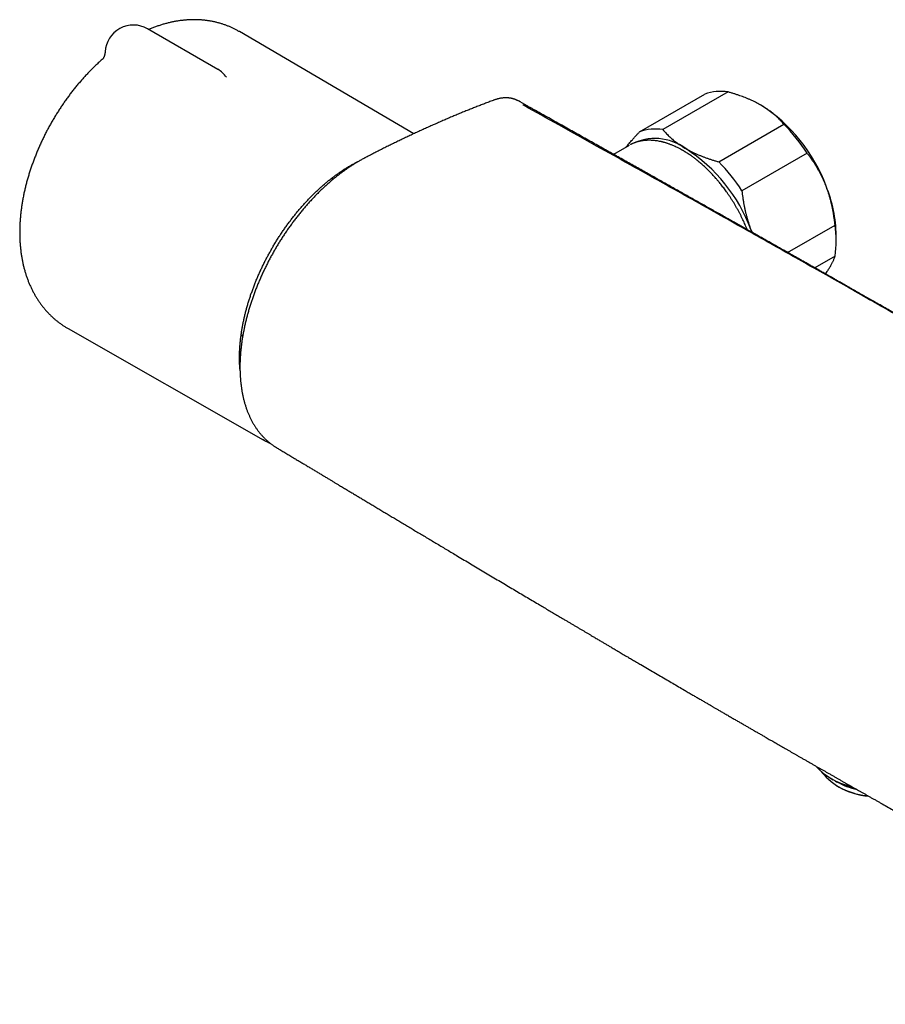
# Model space of a CAD drawing. Header units: millimetres. Extents: x 8 to 709, y 8 to 364.
# Tile 4 of 9: x 477 to 599, y 27 to 165. Entities that reach past the tile are written whole.
import ezdxf

# ---------------------------------------------------------------- set-up
doc = ezdxf.new("R2010")
doc.units = ezdxf.units.MM

msp = doc.modelspace()

# ---------------------------------------------------------------- linework, layer by layer
at = {"color": 7, "linetype": 'Continuous', "lineweight": 30}
for p, q in [((504.78, 158.49), (494.89, 164.21)), ((532.45, 149.42), (507.84, 163.81)), ((506.03, 157.37), (506.03, 157.37)), ((564.29, 149.7), (573.48, 155.01)), ((576.76, 155.3), (567.57, 149.99)), ((548.73, 153.13), (548.74, 153.13)), ((549.11, 152.95), (549.11, 152.95)), ((575.44, 145.45), (584.64, 150.75)), ((562.8, 147.77), (560.61, 146.5)), ((587.92, 146.67), (578.72, 141.37)), ((521.06, 142.99), (520.83, 143.12)), ((585.16, 132.67), (591.85, 136.53)), ((592.01, 134.25), (592.01, 135.06)), ((591.85, 132.15), (588.99, 130.5)), ((590.5, 129.64), (590.59, 129.76)), ((483.67, 121.94), (511.21, 106.23)), ((508.08, 121.03), (508.31, 120.9)), ((591.14, 58.58), (591.61, 58.3)), ((591.94, 58.11), (592.08, 58.03)), ((592.08, 57.46), (592.29, 57.34))]:
    msp.add_line(p, q, dxfattribs=at)
at = {"color": 7, "linetype": 'Continuous', "lineweight": 30, "flags": 128}
for points in [[(548.41, 153.35), (547.42, 153.9), (547.19, 154.04)], [(579.98, 135.89), (580.07, 135.65), (580.12, 135.52)], [(511.28, 106.19), (511.22, 106.23), (511.15, 106.27)]]:
    msp.add_lwpolyline(points, dxfattribs=at)
at = {"color": 7, "linetype": 'Continuous', "lineweight": 30}
for centre, radius, start, end in [((492.89, 160.74), 4, 60.0027, 177.0036), ((502.78, 155.03), 4, 35.8471, 60.0027), ((575.68, 148.89), 6.5, 80.4431, 109.7759), ((569, 134.06), 23.01, 20.2185, 57.3706), ((566.49, 143.58), 6.5, 80.4431, 109.7759), ((566.32, 132.67), 25.74, 32.9566, 44.6325), ((566.45, 141.35), 7.39, 53.8988, 117.2913), ((558.39, 127.93), 23.01, 20.2185, 57.3706), ((557.13, 127.37), 25.74, 32.9566, 44.6325), ((572.55, 134.7), 19.47, 1.0766, 22.0527), ((576.98, 134.34), 15.03, 351.6359, 8.3641), ((596.24, 66.89), 9.75, 222.7653, 257.8388), ((596.97, 65.06), 9.01, 218.954, 266.8059), ((597.37, 68.53), 11.73, 240.6209, 256.2283), ((597.41, 67.77), 11.1, 239.5405, 256.6894), ((597.47, 67.61), 10.99, 240.6405, 256.8237), ((597.89, 67.5), 11.6, 241.1628, 263.7202)]:
    msp.add_arc(centre, radius, start, end, dxfattribs=at)
for points, knots in [([(507.84, 163.81), (507.81, 163.82), (507.73, 163.87), (507.58, 163.95), (507.39, 164.06), (507.2, 164.15), (507.01, 164.25), (506.81, 164.34), (506.62, 164.43), (506.42, 164.52), (506.22, 164.6), (506.02, 164.68), (505.82, 164.75), (505.61, 164.82), (505.41, 164.89), (505.2, 164.95), (504.99, 165.02), (504.78, 165.07), (504.57, 165.13), (504.35, 165.18), (504.14, 165.22), (503.92, 165.27), (503.71, 165.3), (503.49, 165.34), (503.27, 165.37), (503.05, 165.4), (502.83, 165.43), (502.6, 165.45), (502.38, 165.46), (502.15, 165.48), (501.92, 165.49), (501.7, 165.49), (501.47, 165.5), (501.24, 165.49), (501.01, 165.49), (500.77, 165.48), (500.54, 165.47), (500.31, 165.45), (500.07, 165.43), (499.84, 165.4), (499.6, 165.38), (499.36, 165.34), (499.13, 165.31), (498.89, 165.27), (498.65, 165.22), (498.41, 165.18), (498.17, 165.13), (497.93, 165.07), (497.69, 165.01), (497.44, 164.95), (497.2, 164.88), (496.96, 164.81), (496.72, 164.73), (496.47, 164.65), (496.23, 164.57), (495.99, 164.49), (495.74, 164.4), (495.5, 164.3), (495.27, 164.21), (495.11, 164.14), (495.04, 164.11)], [0, 0, 0, 0, 0.006076, 0.022481, 0.038884, 0.055287, 0.071694, 0.088107, 0.104528, 0.12096, 0.137406, 0.153869, 0.17035, 0.186853, 0.20338, 0.219933, 0.236516, 0.25313, 0.269779, 0.286464, 0.303189, 0.319955, 0.336765, 0.353621, 0.370527, 0.387483, 0.404492, 0.421556, 0.438677, 0.455858, 0.4731, 0.490404, 0.507773, 0.525208, 0.54271, 0.56028, 0.57792, 0.595631, 0.613413, 0.631267, 0.649193, 0.667191, 0.685262, 0.703404, 0.721619, 0.739904, 0.758259, 0.776683, 0.795174, 0.813731, 0.832353, 0.851036, 0.869779, 0.888581, 0.907437, 0.926346, 0.945304, 0.96431, 0.983359, 1, 1, 1, 1]), ([(488.58, 159.98), (488.55, 159.94), (488.43, 159.85), (488.25, 159.69), (488.04, 159.49), (487.82, 159.29), (487.61, 159.09), (487.4, 158.89), (487.18, 158.68), (486.98, 158.47), (486.77, 158.26), (486.56, 158.05), (486.36, 157.83), (486.15, 157.61), (485.95, 157.4), (485.75, 157.17), (485.56, 156.95), (485.36, 156.72), (485.16, 156.5), (484.97, 156.27), (484.78, 156.03), (484.59, 155.8), (484.4, 155.57), (484.22, 155.33), (484.03, 155.09), (483.85, 154.85), (483.67, 154.6), (483.49, 154.36), (483.32, 154.11), (483.14, 153.87), (482.97, 153.62), (482.8, 153.37), (482.63, 153.11), (482.46, 152.86), (482.3, 152.6), (482.13, 152.35), (481.97, 152.09), (481.81, 151.83), (481.66, 151.57), (481.5, 151.31), (481.35, 151.04), (481.2, 150.78), (481.05, 150.51), (480.91, 150.25), (480.76, 149.98), (480.62, 149.71), (480.48, 149.44), (480.35, 149.17), (480.21, 148.89), (480.08, 148.62), (479.95, 148.35), (479.82, 148.07), (479.7, 147.8), (479.57, 147.52), (479.45, 147.24), (479.33, 146.96), (479.22, 146.68), (479.11, 146.41), (479, 146.13), (478.89, 145.84), (478.78, 145.56), (478.68, 145.28), (478.58, 145), (478.48, 144.72), (478.39, 144.43), (478.29, 144.15), (478.2, 143.86), (478.12, 143.58), (478.03, 143.3), (477.95, 143.01), (477.87, 142.73), (477.79, 142.44), (477.72, 142.15), (477.65, 141.87), (477.58, 141.58), (477.52, 141.3), (477.45, 141.01), (477.39, 140.73), (477.34, 140.44), (477.28, 140.15), (477.23, 139.87), (477.19, 139.58), (477.14, 139.3), (477.1, 139.01), (477.06, 138.73), (477.03, 138.45), (476.99, 138.16), (476.97, 137.88), (476.94, 137.6), (476.92, 137.31), (476.9, 137.03), (476.88, 136.75), (476.87, 136.47), (476.86, 136.19), (476.85, 135.91), (476.85, 135.64), (476.85, 135.36), (476.85, 135.08), (476.86, 134.81), (476.87, 134.53), (476.88, 134.26), (476.9, 133.99), (476.92, 133.72), (476.94, 133.45), (476.97, 133.19), (477, 132.92), (477.03, 132.66), (477.07, 132.39), (477.11, 132.13), (477.15, 131.88), (477.2, 131.62), (477.25, 131.36), (477.3, 131.11), (477.36, 130.86), (477.42, 130.61), (477.48, 130.37), (477.55, 130.12), (477.62, 129.88), (477.69, 129.64), (477.77, 129.4), (477.85, 129.17), (477.93, 128.94), (478.02, 128.71), (478.11, 128.48), (478.2, 128.26), (478.3, 128.04), (478.4, 127.82), (478.5, 127.6), (478.6, 127.39), (478.71, 127.18), (478.82, 126.97), (478.93, 126.77), (479.05, 126.56), (479.17, 126.37), (479.29, 126.17), (479.41, 125.98), (479.54, 125.79), (479.67, 125.6), (479.8, 125.42), (479.93, 125.23), (480.07, 125.06), (480.21, 124.88), (480.35, 124.71), (480.5, 124.54), (480.65, 124.37), (480.8, 124.21), (480.95, 124.05), (481.1, 123.9), (481.26, 123.74), (481.42, 123.59), (481.58, 123.44), (481.74, 123.3), (481.91, 123.16), (482.08, 123.02), (482.25, 122.89), (482.42, 122.76), (482.59, 122.63), (482.77, 122.5), (482.95, 122.38), (483.13, 122.27), (483.31, 122.15), (483.49, 122.04), (483.61, 121.97), (483.67, 121.94)], [0, 0, 0, 0, 0.003299, 0.009748, 0.016192, 0.022631, 0.029066, 0.035496, 0.041922, 0.048343, 0.05476, 0.061172, 0.06758, 0.073983, 0.080383, 0.086778, 0.093169, 0.099556, 0.10594, 0.112319, 0.118696, 0.125069, 0.131438, 0.137805, 0.144169, 0.150529, 0.156888, 0.163244, 0.169597, 0.175949, 0.182299, 0.188647, 0.194993, 0.201338, 0.207682, 0.214025, 0.220367, 0.226708, 0.233049, 0.23939, 0.24573, 0.252071, 0.258411, 0.264752, 0.271094, 0.277436, 0.28378, 0.290124, 0.29647, 0.302817, 0.309166, 0.315517, 0.32187, 0.328225, 0.334582, 0.340942, 0.347305, 0.353671, 0.360039, 0.366411, 0.372786, 0.379165, 0.385547, 0.391934, 0.398324, 0.404719, 0.411117, 0.41752, 0.423928, 0.43034, 0.436757, 0.443179, 0.449605, 0.456037, 0.462473, 0.468914, 0.475361, 0.481812, 0.488269, 0.49473, 0.501196, 0.507667, 0.514143, 0.520623, 0.527108, 0.533597, 0.540089, 0.546586, 0.553085, 0.559588, 0.566092, 0.5726, 0.579108, 0.585618, 0.592128, 0.598638, 0.605146, 0.611653, 0.618157, 0.624658, 0.631155, 0.637646, 0.644131, 0.650609, 0.657079, 0.663539, 0.66999, 0.676429, 0.682855, 0.689269, 0.695668, 0.702051, 0.708418, 0.714767, 0.721098, 0.72741, 0.733701, 0.739972, 0.746221, 0.752447, 0.758651, 0.764831, 0.770988, 0.77712, 0.783228, 0.789311, 0.79537, 0.801404, 0.807413, 0.813397, 0.819357, 0.825292, 0.831204, 0.837091, 0.842956, 0.848798, 0.854617, 0.860415, 0.866192, 0.871948, 0.877684, 0.883401, 0.889099, 0.89478, 0.900443, 0.906091, 0.911723, 0.91734, 0.922943, 0.928533, 0.934111, 0.939678, 0.945234, 0.95078, 0.956318, 0.961847, 0.96737, 0.972886, 0.978397, 0.983903, 0.989406, 0.994906, 1, 1, 1, 1]), ([(488.89, 160.95), (488.89, 160.94), (488.89, 160.9), (488.88, 160.82), (488.87, 160.74), (488.86, 160.66), (488.84, 160.58), (488.82, 160.51), (488.8, 160.44), (488.78, 160.37), (488.76, 160.32), (488.74, 160.26), (488.72, 160.21), (488.69, 160.17), (488.67, 160.13), (488.65, 160.09), (488.63, 160.06), (488.62, 160.03), (488.6, 160), (488.59, 159.98), (488.57, 159.96), (488.56, 159.95), (488.55, 159.94), (488.55, 159.93), (488.55, 159.93), (488.54, 159.93), (488.54, 159.93), (488.54, 159.93)], [0, 0, 0, 0, 0.022819, 0.078994, 0.134586, 0.18937, 0.237094, 0.286762, 0.334347, 0.380834, 0.426211, 0.470494, 0.513719, 0.555941, 0.59723, 0.637666, 0.677334, 0.716325, 0.75473, 0.792641, 0.830145, 0.867329, 0.904272, 0.941051, 0.966095, 0.990463, 1, 1, 1, 1]), ([(543.74, 154.15), (543.7, 154.14), (543.46, 154.05), (543.02, 153.88), (542.4, 153.65), (541.79, 153.41), (541.17, 153.17), (540.56, 152.93), (539.94, 152.68), (539.33, 152.43), (538.71, 152.18), (538.09, 151.92), (537.47, 151.66), (536.85, 151.39), (536.24, 151.13), (535.62, 150.85), (535, 150.58), (534.38, 150.3), (533.76, 150.02), (533.14, 149.74), (532.52, 149.45), (531.9, 149.16), (531.28, 148.87), (530.66, 148.57), (530.04, 148.27), (529.42, 147.97), (528.8, 147.67), (528.18, 147.36), (527.57, 147.05), (526.95, 146.73), (526.33, 146.41), (525.87, 146.17), (525.58, 146.03), (525.48, 145.97), (525.35, 145.9), (525.17, 145.81), (524.95, 145.69), (524.74, 145.56), (524.52, 145.44), (524.3, 145.31), (524.08, 145.17), (523.87, 145.04), (523.65, 144.9), (523.43, 144.76), (523.21, 144.61), (523, 144.46), (522.78, 144.31), (522.56, 144.15), (522.35, 143.99), (522.13, 143.83), (521.91, 143.67), (521.7, 143.5), (521.49, 143.33), (521.27, 143.16), (521.06, 142.99), (520.85, 142.81), (520.64, 142.63), (520.43, 142.45), (520.22, 142.26), (520.01, 142.07), (519.8, 141.88), (519.59, 141.69), (519.39, 141.49), (519.19, 141.3), (518.99, 141.1), (518.78, 140.9), (518.58, 140.69), (518.38, 140.49), (518.19, 140.28), (517.99, 140.07), (517.79, 139.86), (517.6, 139.64), (517.4, 139.42), (517.21, 139.2), (517.02, 138.98), (516.83, 138.75), (516.64, 138.53), (516.45, 138.3), (516.26, 138.07), (516.08, 137.83), (515.89, 137.6), (515.71, 137.36), (515.53, 137.12), (515.35, 136.88), (515.17, 136.64), (514.99, 136.39), (514.81, 136.15), (514.64, 135.9), (514.47, 135.65), (514.3, 135.4), (514.13, 135.15), (513.97, 134.9), (513.8, 134.64), (513.64, 134.39), (513.48, 134.13), (513.32, 133.88), (513.17, 133.62), (513.01, 133.36), (512.86, 133.1), (512.71, 132.84), (512.56, 132.57), (512.41, 132.31), (512.27, 132.04), (512.13, 131.78), (511.98, 131.51), (511.85, 131.24), (511.71, 130.97), (511.57, 130.7), (511.44, 130.43), (511.31, 130.15), (511.18, 129.88), (511.05, 129.61), (510.93, 129.33), (510.81, 129.05), (510.69, 128.78), (510.57, 128.5), (510.45, 128.23), (510.34, 127.95), (510.23, 127.67), (510.12, 127.39), (510.02, 127.11), (509.91, 126.84), (509.81, 126.56), (509.72, 126.28), (509.62, 126.01), (509.53, 125.73), (509.44, 125.46), (509.35, 125.18), (509.26, 124.9), (509.18, 124.63), (509.1, 124.35), (509.02, 124.08), (508.95, 123.8), (508.88, 123.52), (508.81, 123.25), (508.74, 122.97), (508.67, 122.7), (508.61, 122.42), (508.55, 122.14), (508.49, 121.87), (508.44, 121.6), (508.39, 121.32), (508.34, 121.05), (508.29, 120.78), (508.25, 120.51), (508.2, 120.24), (508.17, 119.97), (508.13, 119.7), (508.1, 119.43), (508.07, 119.17), (508.04, 118.9), (508.01, 118.64), (507.99, 118.37), (507.97, 118.11), (507.96, 117.85), (507.94, 117.59), (507.93, 117.33), (507.92, 117.08), (507.92, 116.82), (507.92, 116.57), (507.92, 116.32), (507.92, 116.07), (507.93, 115.82), (507.94, 115.57), (507.95, 115.33), (507.96, 115.09), (507.98, 114.84), (508, 114.6), (508.02, 114.36), (508.05, 114.12), (508.08, 113.88), (508.11, 113.65), (508.14, 113.42), (508.18, 113.19), (508.22, 112.96), (508.26, 112.74), (508.31, 112.51), (508.36, 112.29), (508.41, 112.07), (508.46, 111.85), (508.52, 111.64), (508.58, 111.42), (508.64, 111.21), (508.71, 111), (508.77, 110.79), (508.84, 110.59), (508.92, 110.39), (508.99, 110.19), (509.07, 109.99), (509.15, 109.8), (509.24, 109.61), (509.32, 109.42), (509.41, 109.24), (509.5, 109.06), (509.6, 108.88), (509.7, 108.7), (509.79, 108.53), (509.9, 108.36), (510, 108.19), (510.11, 108.03), (510.22, 107.86), (510.33, 107.7), (510.44, 107.55), (510.56, 107.39), (510.68, 107.24), (510.8, 107.1), (510.92, 106.95), (511.05, 106.81), (511.18, 106.67), (511.31, 106.54), (511.44, 106.4), (511.58, 106.27), (511.72, 106.15), (511.86, 106.03), (512, 105.91), (512.14, 105.79), (512.29, 105.68), (512.43, 105.57), (512.58, 105.46), (512.73, 105.36), (512.84, 105.29), (512.9, 105.25), (512.91, 105.25)], [0, 0, 0, 0, 0.0019543, 0.0125848, 0.0232217, 0.0338645, 0.0445128, 0.0551661, 0.065824, 0.0764858, 0.0871512, 0.0978196, 0.1084906, 0.1191689, 0.1298511, 0.1405272, 0.1511975, 0.1618624, 0.172522, 0.1831769, 0.1938272, 0.2044733, 0.2151154, 0.225754, 0.2363893, 0.2470216, 0.2576512, 0.2682784, 0.2789037, 0.2894992, 0.3000868, 0.3106638, 0.3133052, 0.3147374, 0.3161434, 0.3198345, 0.3235218, 0.3272082, 0.3308945, 0.3345814, 0.3382697, 0.3419602, 0.3456536, 0.349351, 0.3530531, 0.3567608, 0.3604749, 0.364187, 0.3678949, 0.3716003, 0.3753039, 0.3790066, 0.3827093, 0.3864126, 0.3901173, 0.3938242, 0.3975341, 0.4012495, 0.4049345, 0.4086379, 0.4123389, 0.4160297, 0.4197038, 0.4233547, 0.4270227, 0.4306867, 0.4343506, 0.4380151, 0.4416809, 0.4453483, 0.4490298, 0.45271, 0.4563898, 0.46007, 0.4637513, 0.4674346, 0.4711206, 0.4748102, 0.4785044, 0.4822039, 0.4859116, 0.4895883, 0.493276, 0.496973, 0.5006764, 0.5043832, 0.5080904, 0.5117942, 0.5154915, 0.5191796, 0.5228556, 0.5265165, 0.5301667, 0.5338359, 0.5375019, 0.5411655, 0.5448275, 0.5484889, 0.5521505, 0.5558129, 0.559477, 0.5631435, 0.5668135, 0.5704876, 0.5741678, 0.5778518, 0.5815372, 0.585225, 0.5889158, 0.592613, 0.5963035, 0.5999988, 0.6036998, 0.6074005, 0.6110937, 0.6147633, 0.6184785, 0.6221847, 0.6258827, 0.6295734, 0.6332576, 0.6369363, 0.6406103, 0.6442805, 0.6479476, 0.6516127, 0.6552766, 0.65894, 0.6626039, 0.6662689, 0.6699357, 0.6736054, 0.6772787, 0.6809564, 0.6846395, 0.6883288, 0.6920252, 0.6957298, 0.6994503, 0.7031318, 0.7068266, 0.7105293, 0.7142346, 0.7179359, 0.7216228, 0.7253271, 0.7290301, 0.7327327, 0.7364357, 0.7401395, 0.7438417, 0.7475568, 0.7512658, 0.7549695, 0.7586687, 0.7623644, 0.7660574, 0.7697485, 0.7734385, 0.7771282, 0.7808193, 0.7845359, 0.7881814, 0.7918452, 0.7955245, 0.7992166, 0.8029187, 0.8066279, 0.8103413, 0.814056, 0.8177679, 0.8214739, 0.8251701, 0.8287929, 0.8325101, 0.8362219, 0.839929, 0.843632, 0.8473316, 0.8510286, 0.8547237, 0.8584174, 0.8621106, 0.8658042, 0.8695062, 0.8731983, 0.8768824, 0.8805592, 0.8842295, 0.8878952, 0.8915639, 0.8951804, 0.8988121, 0.9024519, 0.9060921, 0.9097223, 0.9133029, 0.9169357, 0.9205616, 0.9241814, 0.927796, 0.9314063, 0.9350131, 0.9386173, 0.94222, 0.9458221, 0.9494244, 0.9530281, 0.9566379, 0.9602412, 0.9638347, 0.9674198, 0.9709975, 0.974569, 0.9781356, 0.9816984, 0.9852587, 0.9888178, 0.9923769, 0.995935, 0.9994722, 1, 1, 1, 1]), ([(547.18, 154.04), (547.17, 154.04), (547.12, 154.07), (547.04, 154.11), (546.94, 154.16), (546.83, 154.21), (546.73, 154.25), (546.62, 154.29), (546.51, 154.32), (546.4, 154.35), (546.29, 154.38), (546.18, 154.41), (546.07, 154.43), (545.95, 154.44), (545.83, 154.46), (545.71, 154.47), (545.59, 154.47), (545.47, 154.48), (545.35, 154.48), (545.22, 154.47), (545.1, 154.46), (544.97, 154.45), (544.84, 154.44), (544.72, 154.42), (544.59, 154.39), (544.46, 154.37), (544.33, 154.34), (544.2, 154.3), (544.07, 154.26), (543.94, 154.22), (543.83, 154.19), (543.77, 154.16), (543.75, 154.16)], [0, 0, 0, 0, 0.014797, 0.047952, 0.081113, 0.114301, 0.147537, 0.18084, 0.214233, 0.247733, 0.281381, 0.31431, 0.347923, 0.38184, 0.41604, 0.450498, 0.485181, 0.520056, 0.555084, 0.590226, 0.62544, 0.660685, 0.695907, 0.730991, 0.767279, 0.803263, 0.839408, 0.875728, 0.912241, 0.949018, 0.984879, 1, 1, 1, 1]), ([(581.41, 153.44), (581.36, 153.46), (581.21, 153.54), (580.95, 153.69), (580.62, 153.86), (580.27, 154.03), (579.92, 154.19), (579.55, 154.35), (579.18, 154.5), (578.81, 154.64), (578.42, 154.78), (578.02, 154.92), (577.61, 155.05), (577.19, 155.18), (576.9, 155.26), (576.76, 155.3)], [0, 0, 0, 0, 0.031425, 0.110773, 0.190157, 0.269542, 0.348893, 0.42894, 0.508988, 0.58762, 0.666253, 0.749675, 0.833122, 0.916573, 1, 1, 1, 1]), ([(548.01, 153.38), (548, 153.38), (547.98, 153.39), (547.96, 153.41), (547.93, 153.43), (547.91, 153.44), (547.89, 153.45), (547.88, 153.46), (547.86, 153.47), (547.86, 153.48), (547.85, 153.48), (547.85, 153.48), (547.85, 153.48)], [0, 0, 0, 0, 0.10932, 0.224126, 0.33659, 0.446066, 0.555361, 0.661879, 0.764664, 0.851051, 0.931097, 1, 1, 1, 1]), ([(680.34, 76.99), (680.14, 77.1), (678, 78.39), (674.1, 80.71), (668.83, 83.85), (664.07, 86.69), (659.71, 89.29), (655.64, 91.71), (651.78, 93.99), (647.98, 96.24), (644.23, 98.46), (640.51, 100.65), (636.93, 102.76), (633.49, 104.78), (630.15, 106.74), (626.9, 108.63), (623.75, 110.47), (620.67, 112.26), (617.66, 114.01), (614.71, 115.71), (611.8, 117.39), (608.89, 119.06), (605.95, 120.75), (602.94, 122.47), (599.86, 124.23), (596.71, 126.02), (593.47, 127.86), (590.14, 129.75), (586.71, 131.69), (583.17, 133.69), (579.49, 135.76), (575.66, 137.91), (571.66, 140.16), (567.43, 142.53), (562.93, 145.05), (558.06, 147.77), (553.04, 150.57), (549.64, 152.47), (548.01, 153.38)], [0, 0, 0, 0, 0.004572, 0.049029, 0.089101, 0.124994, 0.157902, 0.188774, 0.217999, 0.245869, 0.275387, 0.303606, 0.330695, 0.35682, 0.382106, 0.406655, 0.430546, 0.453846, 0.476611, 0.498887, 0.520714, 0.542497, 0.564711, 0.587388, 0.610567, 0.634297, 0.658632, 0.683637, 0.709391, 0.73599, 0.763553, 0.792232, 0.822227, 0.853804, 0.887305, 0.923457, 0.96346, 1, 1, 1, 1]), ([(548.35, 153.38), (548.38, 153.36), (548.42, 153.34), (548.46, 153.32), (548.47, 153.31)], [0, 0, 0, 0, 0.681007, 1, 1, 1, 1]), ([(548.73, 153.13), (548.73, 153.13), (548.71, 153.14), (548.68, 153.15), (548.64, 153.16), (548.6, 153.16), (548.55, 153.17), (548.51, 153.16), (548.46, 153.16), (548.44, 153.15), (548.42, 153.15)], [0, 0, 0, 0, 0.029147, 0.168511, 0.308295, 0.448564, 0.589413, 0.730984, 0.87348, 1, 1, 1, 1]), ([(548.74, 153.13), (548.72, 153.15), (548.67, 153.18), (548.59, 153.24), (548.52, 153.28), (548.48, 153.31), (548.47, 153.31)], [0, 0, 0, 0, 0.255441, 0.569606, 0.88345, 1, 1, 1, 1]), ([(549.11, 152.96), (549.1, 152.96), (549.07, 152.98), (549.04, 152.99), (549.01, 153.01), (548.97, 153.03), (548.92, 153.05), (548.87, 153.08), (548.81, 153.1), (548.76, 153.12), (548.74, 153.13)], [0, 0, 0, 0, 0.074526, 0.157048, 0.248501, 0.35577, 0.484511, 0.634763, 0.806573, 1, 1, 1, 1]), ([(681.09, 76.77), (680.84, 76.91), (680.33, 77.21), (679.56, 77.67), (678.78, 78.14), (678, 78.6), (677.24, 79.05), (676.5, 79.49), (675.76, 79.93), (674.99, 80.39), (674.17, 80.87), (673.33, 81.37), (672.5, 81.87), (671.67, 82.35), (670.86, 82.83), (670.07, 83.31), (669.28, 83.77), (668.5, 84.23), (667.74, 84.69), (666.99, 85.13), (666.25, 85.57), (665.54, 85.99), (664.85, 86.4), (664.19, 86.79), (663.53, 87.18), (662.89, 87.56), (662.24, 87.94), (661.6, 88.32), (660.95, 88.71), (660.32, 89.08), (659.69, 89.45), (659.08, 89.81), (658.49, 90.16), (657.93, 90.5), (657.38, 90.82), (656.85, 91.13), (656.33, 91.44), (655.81, 91.75), (655.31, 92.04), (654.82, 92.33), (654.34, 92.62), (653.87, 92.9), (653.41, 93.16), (652.97, 93.43), (652.54, 93.68), (652.12, 93.93), (651.71, 94.17), (651.32, 94.4), (650.94, 94.62), (650.57, 94.84), (650.21, 95.05), (649.86, 95.26), (649.52, 95.46), (649.19, 95.66), (648.86, 95.85), (648.54, 96.04), (648.22, 96.22), (647.92, 96.4), (647.62, 96.58), (647.34, 96.75), (647.07, 96.91), (646.8, 97.06), (646.55, 97.21), (646.31, 97.35), (646.08, 97.49), (645.86, 97.62), (645.65, 97.74), (645.46, 97.86), (645.28, 97.96), (645.11, 98.06), (644.95, 98.16), (644.79, 98.25), (644.64, 98.33), (644.5, 98.42), (644.37, 98.49), (644.26, 98.56), (644.15, 98.63), (644.05, 98.68), (643.96, 98.74), (643.86, 98.79), (643.76, 98.85), (643.66, 98.91), (643.53, 98.99), (643.39, 99.07), (643.23, 99.16), (643.06, 99.26), (642.88, 99.37), (642.69, 99.48), (642.49, 99.6), (642.28, 99.73), (642.06, 99.85), (641.83, 99.99), (641.59, 100.13), (641.34, 100.28), (641.08, 100.43), (640.81, 100.58), (640.54, 100.75), (640.26, 100.91), (639.96, 101.09), (639.65, 101.27), (639.34, 101.45), (639.01, 101.64), (638.67, 101.84), (638.32, 102.05), (637.96, 102.26), (637.61, 102.46), (637.27, 102.67), (636.93, 102.86), (636.58, 103.07), (636.23, 103.27), (635.87, 103.48), (635.5, 103.7), (635.14, 103.91), (634.7, 104.17), (634.21, 104.46), (633.65, 104.78), (633.1, 105.1), (632.55, 105.43), (632, 105.75), (631.44, 106.08), (630.89, 106.39), (630.36, 106.71), (629.84, 107.01), (629.34, 107.3), (628.85, 107.58), (628.39, 107.85), (627.94, 108.12), (627.5, 108.37), (627.07, 108.62), (626.65, 108.87), (626.24, 109.11), (625.84, 109.34), (625.45, 109.57), (625.08, 109.79), (624.71, 110), (624.36, 110.2), (624.02, 110.4), (623.71, 110.58), (623.45, 110.73), (623.21, 110.87), (622.97, 111.01), (622.73, 111.15), (622.48, 111.3), (622.22, 111.45), (621.92, 111.62), (621.58, 111.81), (621.2, 112.04), (620.81, 112.26), (620.4, 112.5), (619.98, 112.75), (619.54, 113), (619.09, 113.26), (618.63, 113.52), (618.16, 113.8), (617.68, 114.08), (617.18, 114.37), (616.67, 114.66), (616.15, 114.96), (615.61, 115.27), (615.07, 115.59), (614.51, 115.91), (614, 116.2), (613.55, 116.46), (613.15, 116.69), (612.75, 116.92), (612.34, 117.16), (611.93, 117.39), (611.52, 117.63), (611.1, 117.87), (610.7, 118.1), (610.31, 118.33), (609.92, 118.55), (609.55, 118.76), (609.2, 118.97), (608.85, 119.17), (608.53, 119.35), (608.22, 119.53), (607.94, 119.69), (607.66, 119.85), (607.39, 120), (607.14, 120.15), (606.88, 120.29), (606.63, 120.44), (606.39, 120.58), (606.16, 120.71), (605.93, 120.84), (605.72, 120.96), (605.53, 121.07), (605.35, 121.18), (605.18, 121.27), (605.03, 121.36), (604.89, 121.44), (604.76, 121.51), (604.64, 121.58), (604.53, 121.64), (604.44, 121.69), (604.36, 121.74), (604.28, 121.79), (604.2, 121.83), (604.12, 121.88), (604.03, 121.93), (603.91, 122), (603.77, 122.08), (603.59, 122.18), (603.4, 122.29), (603.2, 122.4), (603, 122.52), (602.79, 122.64), (602.57, 122.77), (602.34, 122.9), (602.11, 123.03), (601.86, 123.17), (601.61, 123.31), (601.35, 123.46), (601.08, 123.62), (600.8, 123.77), (600.52, 123.94), (600.24, 124.09), (599.98, 124.24), (599.73, 124.38), (599.48, 124.53), (599.21, 124.68), (598.94, 124.84), (598.65, 125), (598.35, 125.17), (598.05, 125.35), (597.74, 125.53), (597.42, 125.71), (597.09, 125.89), (596.76, 126.08), (596.41, 126.28), (596.06, 126.48), (595.69, 126.69), (595.31, 126.91), (594.93, 127.13), (594.53, 127.35), (594.13, 127.58), (593.71, 127.82), (593.27, 128.07), (592.81, 128.33), (592.35, 128.59), (591.87, 128.86), (591.39, 129.14), (590.9, 129.41), (590.42, 129.69), (589.93, 129.96), (589.44, 130.25), (588.93, 130.53), (588.42, 130.82), (587.9, 131.12), (587.37, 131.42), (586.83, 131.72), (586.28, 132.03), (585.73, 132.35), (585.17, 132.66), (584.61, 132.98), (584.03, 133.3), (583.45, 133.64), (582.85, 133.97), (582.24, 134.32), (581.63, 134.67), (581, 135.02), (580.37, 135.38), (579.73, 135.74), (579.09, 136.1), (578.44, 136.47), (577.77, 136.84), (577.1, 137.22), (576.41, 137.61), (575.71, 138.01), (575, 138.41), (574.28, 138.81), (573.56, 139.22), (572.82, 139.63), (572.08, 140.05), (571.33, 140.47), (570.57, 140.9), (569.8, 141.33), (569.03, 141.77), (568.25, 142.21), (567.47, 142.64), (566.68, 143.09), (565.88, 143.54), (565.06, 144), (564.23, 144.47), (563.39, 144.94), (562.54, 145.42), (561.68, 145.9), (560.82, 146.39), (559.94, 146.88), (559.05, 147.38), (558.16, 147.88), (557.26, 148.38), (556.34, 148.9), (555.42, 149.41), (554.49, 149.94), (553.52, 150.48), (552.51, 151.05), (551.46, 151.64), (550.39, 152.24), (549.61, 152.67), (549.18, 152.91), (549.12, 152.95)], [0, 0, 0, 0, 0.005589, 0.011609, 0.017563, 0.023451, 0.02917, 0.034826, 0.040418, 0.045947, 0.052446, 0.058856, 0.065175, 0.071405, 0.077544, 0.083594, 0.089553, 0.095423, 0.101203, 0.106893, 0.112493, 0.118003, 0.123115, 0.128148, 0.133101, 0.137974, 0.142766, 0.147762, 0.152668, 0.157484, 0.162209, 0.166845, 0.171391, 0.175594, 0.179718, 0.183761, 0.187725, 0.191608, 0.195411, 0.199135, 0.202778, 0.206341, 0.209824, 0.213167, 0.216433, 0.219622, 0.222733, 0.225677, 0.228547, 0.231346, 0.234071, 0.236724, 0.239305, 0.241813, 0.244248, 0.246721, 0.249114, 0.251428, 0.253662, 0.255816, 0.25789, 0.259885, 0.2618, 0.263635, 0.265391, 0.267066, 0.268662, 0.270094, 0.271455, 0.272745, 0.273964, 0.275112, 0.276252, 0.277312, 0.278293, 0.279194, 0.280015, 0.280757, 0.281422, 0.28213, 0.282885, 0.283686, 0.284533, 0.28568, 0.286902, 0.288199, 0.289571, 0.291017, 0.292539, 0.294135, 0.295803, 0.297545, 0.299361, 0.301252, 0.303218, 0.305222, 0.307297, 0.309444, 0.311663, 0.314001, 0.316415, 0.318903, 0.321466, 0.324104, 0.326817, 0.329605, 0.332106, 0.334665, 0.33728, 0.339953, 0.342684, 0.345471, 0.348272, 0.351042, 0.355334, 0.359551, 0.363693, 0.36776, 0.372068, 0.376289, 0.380423, 0.384469, 0.388428, 0.392299, 0.395869, 0.399362, 0.402777, 0.406114, 0.409374, 0.412556, 0.415661, 0.418688, 0.421637, 0.424508, 0.427253, 0.429922, 0.432517, 0.435037, 0.436823, 0.438589, 0.440397, 0.44225, 0.444149, 0.446093, 0.448082, 0.450892, 0.453788, 0.456769, 0.459837, 0.463055, 0.466363, 0.46976, 0.473247, 0.476824, 0.480489, 0.484245, 0.488111, 0.492069, 0.496116, 0.500255, 0.504483, 0.508803, 0.511762, 0.514763, 0.517805, 0.520887, 0.524011, 0.527175, 0.530331, 0.533398, 0.536375, 0.539263, 0.542061, 0.54477, 0.547389, 0.549918, 0.552158, 0.554323, 0.556412, 0.558426, 0.560365, 0.562229, 0.564176, 0.566033, 0.567801, 0.56948, 0.571069, 0.572568, 0.573978, 0.575191, 0.57633, 0.577393, 0.57838, 0.579293, 0.58013, 0.580788, 0.581391, 0.581979, 0.582589, 0.58322, 0.583873, 0.584548, 0.585841, 0.587206, 0.588643, 0.590109, 0.591644, 0.593247, 0.594919, 0.596659, 0.598434, 0.600275, 0.602183, 0.604156, 0.606195, 0.6083, 0.610471, 0.612708, 0.614519, 0.616395, 0.618335, 0.620341, 0.622449, 0.624625, 0.626869, 0.62918, 0.631558, 0.633959, 0.636426, 0.638957, 0.641554, 0.64427, 0.647054, 0.649905, 0.652825, 0.655812, 0.658866, 0.661989, 0.665367, 0.66882, 0.67235, 0.675955, 0.679636, 0.683393, 0.687004, 0.690683, 0.694429, 0.698243, 0.702124, 0.706072, 0.710087, 0.71417, 0.71832, 0.722538, 0.726745, 0.731018, 0.735356, 0.739758, 0.744307, 0.748924, 0.753608, 0.758359, 0.763177, 0.767975, 0.772838, 0.777766, 0.782758, 0.78792, 0.793149, 0.798445, 0.803809, 0.809241, 0.81474, 0.820307, 0.825929, 0.831618, 0.837375, 0.843199, 0.849089, 0.854941, 0.860857, 0.866838, 0.872883, 0.87912, 0.885423, 0.891794, 0.898233, 0.904739, 0.911312, 0.917953, 0.924662, 0.931438, 0.938281, 0.945192, 0.952171, 0.959216, 0.96633, 0.974232, 0.982217, 0.990282, 0.99843, 1, 1, 1, 1]), ([(584.64, 150.75), (584.57, 150.83), (584.43, 151), (584.21, 151.23), (583.99, 151.47), (583.75, 151.7), (583.5, 151.93), (583.24, 152.16), (582.97, 152.38), (582.69, 152.59), (582.39, 152.81), (582.07, 153.02), (581.75, 153.23), (581.52, 153.37), (581.41, 153.44)], [0, 0, 0, 0, 0.082025, 0.164072, 0.246116, 0.328135, 0.410674, 0.493213, 0.574834, 0.656455, 0.742321, 0.82823, 0.914137, 1, 1, 1, 1]), ([(567.57, 149.99), (567.64, 149.91), (567.77, 149.76), (567.98, 149.53), (568.2, 149.3), (568.43, 149.07), (568.67, 148.85), (568.91, 148.63), (569.17, 148.42), (569.44, 148.21), (569.73, 148), (570.03, 147.79), (570.35, 147.58), (570.6, 147.43), (570.76, 147.34), (570.8, 147.31)], [0, 0, 0, 0, 0.079536, 0.159093, 0.238646, 0.318178, 0.39818, 0.47818, 0.55735, 0.63652, 0.719515, 0.80255, 0.885583, 0.968575, 1, 1, 1, 1]), ([(562.4, 147.54), (562.4, 147.54), (562.47, 147.62), (562.61, 147.8), (562.82, 148.05), (563.04, 148.31), (563.27, 148.57), (563.51, 148.85), (563.76, 149.13), (564.02, 149.41), (564.2, 149.6), (564.29, 149.7)], [0, 0, 0, 0, 0.0033389, 0.1258817, 0.2484253, 0.368815, 0.4892056, 0.6168811, 0.7445952, 0.8723157, 1, 1, 1, 1]), ([(579.46, 135.89), (579.42, 136), (579.32, 136.24), (579.17, 136.59), (579.02, 136.94), (578.85, 137.29), (578.68, 137.65), (578.5, 138.01), (578.32, 138.36), (578.12, 138.72), (577.92, 139.07), (577.72, 139.43), (577.5, 139.79), (577.27, 140.14), (577.04, 140.5), (576.8, 140.86), (576.57, 141.19), (576.35, 141.49), (576.15, 141.76), (575.95, 142.02), (575.75, 142.28), (575.53, 142.55), (575.3, 142.83), (575.05, 143.12), (574.8, 143.39), (574.56, 143.66), (574.32, 143.91), (574.09, 144.15), (573.86, 144.37), (573.64, 144.59), (573.41, 144.8), (573.17, 145.01), (572.94, 145.22), (572.71, 145.41), (572.48, 145.6), (572.27, 145.77), (572.07, 145.93), (571.87, 146.07), (571.68, 146.21), (571.47, 146.36), (571.26, 146.5), (571.03, 146.66), (570.86, 146.76), (570.75, 146.83), (570.69, 146.86), (570.64, 146.89), (570.6, 146.92), (570.57, 146.94), (570.54, 146.96), (570.52, 146.97), (570.48, 146.99), (570.45, 147.01), (570.4, 147.04), (570.35, 147.07), (570.29, 147.1), (570.23, 147.14), (570.16, 147.17), (570.08, 147.22), (569.97, 147.28), (569.82, 147.36), (569.58, 147.48), (569.29, 147.61), (569.01, 147.74), (568.78, 147.83), (568.61, 147.9), (568.45, 147.96), (568.29, 148.01), (568.13, 148.06), (567.99, 148.11), (567.87, 148.15), (567.76, 148.18), (567.68, 148.2), (567.6, 148.22), (567.54, 148.24), (567.48, 148.25), (567.44, 148.26), (567.41, 148.27), (567.37, 148.28), (567.33, 148.29), (567.28, 148.3), (567.23, 148.31), (567.17, 148.32), (567.03, 148.35), (566.82, 148.39), (566.54, 148.43), (566.29, 148.46), (566.08, 148.47), (565.93, 148.48), (565.82, 148.49), (565.75, 148.49), (565.68, 148.49), (565.62, 148.49), (565.57, 148.49), (565.53, 148.49), (565.5, 148.49), (565.47, 148.49), (565.44, 148.49), (565.41, 148.49), (565.37, 148.48), (565.32, 148.48), (565.26, 148.48), (565.2, 148.48), (565.13, 148.47), (565.06, 148.46), (564.98, 148.46), (564.91, 148.45), (564.83, 148.44), (564.73, 148.43), (564.63, 148.41), (564.52, 148.39), (564.43, 148.37), (564.34, 148.36), (564.27, 148.34), (564.2, 148.33), (564.14, 148.31), (564.08, 148.3), (564.03, 148.28), (563.99, 148.27), (563.95, 148.26), (563.92, 148.25), (563.9, 148.24), (563.86, 148.23), (563.83, 148.22), (563.78, 148.21), (563.73, 148.19), (563.66, 148.16), (563.57, 148.13), (563.47, 148.09), (563.35, 148.04), (563.24, 147.99), (563.12, 147.94), (563.04, 147.9), (562.99, 147.87), (562.98, 147.86)], [0, 0, 0, 0, 0.014132, 0.028563, 0.043135, 0.057851, 0.072708, 0.087709, 0.10258, 0.117589, 0.132736, 0.148021, 0.163725, 0.179572, 0.195561, 0.211694, 0.22797, 0.240854, 0.253629, 0.266183, 0.278517, 0.290631, 0.30573, 0.320473, 0.33486, 0.34889, 0.362564, 0.375647, 0.388386, 0.400781, 0.412833, 0.426156, 0.439033, 0.451462, 0.463444, 0.474979, 0.485873, 0.496335, 0.506374, 0.516109, 0.528676, 0.54077, 0.552392, 0.555381, 0.558301, 0.560893, 0.563104, 0.564937, 0.566113, 0.567406, 0.569065, 0.571089, 0.573479, 0.576124, 0.579107, 0.582429, 0.586089, 0.590088, 0.594278, 0.604169, 0.614076, 0.631807, 0.64959, 0.658684, 0.667786, 0.676657, 0.685164, 0.693307, 0.701085, 0.708498, 0.713144, 0.717635, 0.721842, 0.725456, 0.728462, 0.73086, 0.732304, 0.734121, 0.73634, 0.738959, 0.74198, 0.745401, 0.749035, 0.76433, 0.779875, 0.795582, 0.806187, 0.816712, 0.820825, 0.824925, 0.828901, 0.832406, 0.835116, 0.837432, 0.839353, 0.840879, 0.842395, 0.844308, 0.846617, 0.849321, 0.852898, 0.856947, 0.861135, 0.865393, 0.869721, 0.874118, 0.878586, 0.884843, 0.891232, 0.897752, 0.904096, 0.90891, 0.913434, 0.917668, 0.921613, 0.925268, 0.928621, 0.931561, 0.934057, 0.935572, 0.937276, 0.939309, 0.94167, 0.94436, 0.948378, 0.952943, 0.957656, 0.965817, 0.973933, 0.982002, 0.990024, 0.997767, 1, 1, 1, 1]), ([(570.8, 147.31), (570.91, 147.25), (571.13, 147.12), (571.47, 146.94), (571.83, 146.77), (572.19, 146.6), (572.57, 146.44), (572.95, 146.28), (573.35, 146.13), (573.75, 145.98), (574.16, 145.84), (574.58, 145.7), (575.01, 145.57), (575.3, 145.49), (575.44, 145.45)], [0, 0, 0, 0, 0.08174, 0.163499, 0.24524, 0.327661, 0.410101, 0.492524, 0.576835, 0.661164, 0.745478, 0.830313, 0.915162, 1, 1, 1, 1]), ([(590.59, 142.01), (590.57, 142.07), (590.49, 142.26), (590.36, 142.59), (590.18, 142.99), (589.99, 143.38), (589.8, 143.77), (589.59, 144.15), (589.38, 144.52), (589.16, 144.89), (588.93, 145.25), (588.69, 145.61), (588.44, 145.97), (588.18, 146.33), (588, 146.56), (587.92, 146.67)], [0, 0, 0, 0, 0.034083, 0.113223, 0.192397, 0.271573, 0.350714, 0.430546, 0.510378, 0.588808, 0.667237, 0.750413, 0.833614, 0.916819, 1, 1, 1, 1]), ([(507.92, 116.22), (507.91, 116.29), (507.9, 116.44), (507.89, 116.67), (507.87, 116.9), (507.86, 117.13), (507.86, 117.36), (507.85, 117.59), (507.85, 117.83), (507.85, 118.07), (507.86, 118.3), (507.86, 118.54), (507.87, 118.79), (507.89, 119.03), (507.9, 119.27), (507.92, 119.52), (507.94, 119.77), (507.96, 120.02), (507.99, 120.27), (508.01, 120.52), (508.05, 120.77), (508.08, 121.02), (508.11, 121.28), (508.15, 121.53), (508.19, 121.79), (508.24, 122.04), (508.29, 122.3), (508.34, 122.56), (508.39, 122.82), (508.44, 123.08), (508.5, 123.34), (508.56, 123.6), (508.62, 123.86), (508.69, 124.13), (508.75, 124.39), (508.82, 124.65), (508.9, 124.92), (508.97, 125.18), (509.05, 125.45), (509.13, 125.71), (509.21, 125.98), (509.3, 126.24), (509.38, 126.51), (509.47, 126.77), (509.57, 127.04), (509.66, 127.3), (509.76, 127.57), (509.86, 127.83), (509.96, 128.1), (510.06, 128.36), (510.17, 128.63), (510.28, 128.89), (510.39, 129.16), (510.5, 129.42), (510.62, 129.68), (510.74, 129.95), (510.86, 130.21), (510.98, 130.47), (511.11, 130.73), (511.23, 130.99), (511.36, 131.25), (511.49, 131.51), (511.62, 131.77), (511.76, 132.03), (511.9, 132.28), (512.04, 132.54), (512.18, 132.79), (512.32, 133.04), (512.46, 133.3), (512.61, 133.55), (512.76, 133.8), (512.91, 134.05), (513.06, 134.29), (513.22, 134.54), (513.37, 134.79), (513.53, 135.03), (513.69, 135.27), (513.85, 135.51), (514.01, 135.75), (514.18, 135.99), (514.34, 136.23), (514.51, 136.46), (514.68, 136.69), (514.85, 136.92), (515.02, 137.15), (515.2, 137.38), (515.37, 137.61), (515.55, 137.83), (515.73, 138.05), (515.91, 138.27), (516.09, 138.49), (516.27, 138.71), (516.45, 138.92), (516.64, 139.13), (516.82, 139.34), (517.01, 139.55), (517.2, 139.76), (517.38, 139.96), (517.57, 140.16), (517.76, 140.36), (517.96, 140.55), (518.15, 140.75), (518.34, 140.94), (518.54, 141.13), (518.73, 141.31), (518.93, 141.5), (519.12, 141.68), (519.32, 141.86), (519.52, 142.03), (519.72, 142.21), (519.92, 142.38), (520.12, 142.55), (520.32, 142.71), (520.52, 142.88), (520.72, 143.04), (520.88, 143.16), (521.01, 143.25), (521.13, 143.35), (521.3, 143.48), (521.51, 143.63), (521.71, 143.77), (521.91, 143.92), (522.12, 144.06), (522.32, 144.19), (522.53, 144.33), (522.73, 144.46), (522.94, 144.59), (523.14, 144.71), (523.35, 144.83), (523.55, 144.95), (523.76, 145.07), (523.96, 145.18), (524.16, 145.29), (524.37, 145.4), (524.57, 145.5), (524.76, 145.59), (524.87, 145.64), (524.91, 145.66)], [0, 0, 0, 0, 0.007295, 0.01478, 0.022265, 0.02975, 0.037235, 0.044721, 0.052206, 0.059691, 0.067176, 0.074662, 0.082148, 0.089633, 0.097119, 0.104606, 0.112092, 0.119579, 0.127066, 0.134553, 0.14204, 0.149527, 0.157015, 0.164503, 0.171991, 0.17948, 0.186968, 0.194457, 0.201946, 0.209436, 0.216925, 0.224415, 0.231905, 0.239396, 0.246886, 0.254377, 0.261868, 0.269359, 0.27685, 0.284342, 0.291833, 0.299325, 0.306817, 0.314309, 0.321802, 0.329294, 0.336787, 0.34428, 0.351773, 0.359266, 0.366759, 0.374253, 0.381746, 0.38924, 0.396734, 0.404227, 0.411721, 0.419215, 0.426709, 0.434203, 0.441698, 0.449192, 0.456686, 0.464181, 0.471675, 0.479169, 0.486664, 0.494158, 0.501653, 0.509147, 0.516641, 0.524136, 0.53163, 0.539125, 0.546619, 0.554113, 0.561608, 0.569102, 0.576596, 0.58409, 0.591584, 0.599078, 0.606572, 0.614066, 0.621559, 0.629053, 0.636546, 0.644039, 0.651533, 0.659026, 0.666518, 0.674011, 0.681504, 0.688996, 0.696489, 0.703981, 0.711473, 0.718964, 0.726456, 0.733947, 0.741438, 0.748929, 0.75642, 0.76391, 0.771401, 0.778891, 0.786381, 0.79387, 0.80136, 0.808849, 0.816338, 0.823826, 0.831315, 0.838803, 0.846291, 0.853778, 0.8563, 0.860238, 0.867725, 0.875212, 0.882699, 0.890185, 0.897672, 0.905158, 0.912643, 0.920129, 0.927614, 0.9351, 0.942585, 0.95007, 0.957554, 0.965039, 0.972523, 0.980008, 0.987492, 0.994977, 1, 1, 1, 1]), ([(591.85, 136.53), (591.84, 136.68), (591.8, 136.99), (591.74, 137.45), (591.67, 137.91), (591.6, 138.37), (591.51, 138.83), (591.41, 139.29), (591.3, 139.75), (591.18, 140.21), (591.05, 140.67), (590.91, 141.12), (590.76, 141.57), (590.65, 141.86), (590.59, 142.01)], [0, 0, 0, 0, 0.081977, 0.163964, 0.245939, 0.32836, 0.410794, 0.493213, 0.577312, 0.661429, 0.745527, 0.830344, 0.915183, 1, 1, 1, 1]), ([(578.72, 141.37), (578.74, 141.21), (578.77, 140.9), (578.83, 140.44), (578.9, 139.98), (578.98, 139.52), (579.06, 139.06), (579.16, 138.61), (579.27, 138.16), (579.39, 137.7), (579.52, 137.25), (579.66, 136.79), (579.81, 136.33), (579.93, 136.03), (579.98, 135.89)], [0, 0, 0, 0, 0.082025, 0.164072, 0.246116, 0.328135, 0.410674, 0.493213, 0.574834, 0.656455, 0.742321, 0.82823, 0.914137, 1, 1, 1, 1]), ([(579.98, 135.89), (580.01, 135.83), (580.06, 135.7), (580.11, 135.58), (580.14, 135.51)], [0, 0, 0, 0, 0.46436, 1, 1, 1, 1]), ([(590.59, 129.76), (590.61, 129.79), (590.69, 129.9), (590.81, 130.08), (590.95, 130.29), (591.08, 130.5), (591.2, 130.71), (591.31, 130.91), (591.42, 131.1), (591.51, 131.28), (591.59, 131.46), (591.67, 131.64), (591.74, 131.82), (591.8, 131.99), (591.84, 132.1), (591.85, 132.15)], [0, 0, 0, 0, 0.034083, 0.113223, 0.192397, 0.271573, 0.350714, 0.430546, 0.510378, 0.588808, 0.667237, 0.750413, 0.833614, 0.916819, 1, 1, 1, 1]), ([(511.29, 106.19), (511.34, 106.17), (511.44, 106.11), (511.59, 106.03), (511.75, 105.95), (511.92, 105.88), (512.06, 105.81), (512.14, 105.78), (512.18, 105.76)], [0, 0, 0, 0, 0.1690182, 0.3505423, 0.5320812, 0.7136457, 0.8952463, 1, 1, 1, 1]), ([(512.93, 105.24), (512.97, 105.21), (513.01, 105.18), (513.06, 105.16), (513.06, 105.15)], [0, 0, 0, 0, 0.860438, 1, 1, 1, 1]), ([(513.06, 105.15), (513.22, 105.06), (513.57, 104.85), (514.1, 104.53), (514.66, 104.19), (515.2, 103.87), (515.73, 103.55), (516.24, 103.24), (516.75, 102.94), (517.24, 102.65), (517.73, 102.36), (518.2, 102.07), (518.67, 101.79), (519.13, 101.51), (519.57, 101.25), (520, 100.99), (520.42, 100.74), (520.82, 100.5), (521.21, 100.26), (521.59, 100.03), (521.94, 99.83), (522.24, 99.64), (522.52, 99.48), (522.8, 99.31), (523.15, 99.1), (523.57, 98.85), (524.08, 98.54), (524.6, 98.23), (525.13, 97.92), (525.67, 97.59), (526.22, 97.26), (526.78, 96.92), (527.36, 96.58), (527.93, 96.23), (528.52, 95.89), (529.1, 95.53), (529.7, 95.18), (530.31, 94.81), (530.93, 94.44), (531.57, 94.06), (532.21, 93.67), (532.86, 93.28), (533.53, 92.89), (534.2, 92.49), (534.88, 92.08), (535.57, 91.67), (536.26, 91.25), (536.97, 90.83), (537.68, 90.41), (538.46, 89.94), (539.31, 89.43), (540.23, 88.89), (541.15, 88.33), (542.09, 87.78), (543.03, 87.21), (543.97, 86.66), (544.89, 86.11), (545.8, 85.57), (546.7, 85.03), (547.58, 84.51), (548.46, 83.99), (549.32, 83.47), (550.11, 83), (550.84, 82.58), (551.49, 82.19), (552.14, 81.81), (552.78, 81.43), (553.33, 81.1), (553.81, 80.81), (554.2, 80.58), (554.59, 80.36), (554.96, 80.13), (555.32, 79.92), (555.68, 79.71), (556.04, 79.5), (556.4, 79.29), (556.75, 79.07), (557.1, 78.87), (557.44, 78.67), (557.75, 78.49), (558.03, 78.32), (558.28, 78.17), (558.53, 78.03), (558.76, 77.89), (558.99, 77.75), (559.2, 77.63), (559.4, 77.51), (559.59, 77.4), (559.79, 77.29), (559.99, 77.16), (560.21, 77.04), (560.44, 76.9), (560.69, 76.75), (560.96, 76.59), (561.24, 76.43), (561.53, 76.26), (561.84, 76.08), (562.15, 75.89), (562.45, 75.72), (562.74, 75.55), (563.01, 75.39), (563.29, 75.22), (563.58, 75.06), (563.87, 74.88), (564.17, 74.71), (564.68, 74.41), (565.39, 73.99), (566.31, 73.46), (567.21, 72.93), (568.09, 72.41), (568.95, 71.91), (569.78, 71.43), (570.42, 71.05), (570.87, 70.79), (571.14, 70.63), (571.41, 70.47), (571.67, 70.32), (571.92, 70.18), (572.16, 70.03), (572.41, 69.89), (572.66, 69.75), (572.91, 69.6), (573.14, 69.46), (573.37, 69.33), (573.59, 69.21), (573.77, 69.1), (573.92, 69.01), (574.05, 68.94), (574.17, 68.87), (574.29, 68.8), (574.42, 68.72), (574.55, 68.64), (574.7, 68.56), (574.87, 68.46), (575.04, 68.36), (575.23, 68.25), (575.43, 68.13), (575.64, 68.01), (575.86, 67.89), (576.09, 67.75), (576.33, 67.61), (576.58, 67.47), (576.84, 67.31), (577.1, 67.16), (577.36, 67.01), (577.62, 66.86), (577.94, 66.68), (578.33, 66.45), (578.78, 66.2), (579.22, 65.94), (579.65, 65.69), (580.08, 65.44), (580.52, 65.19), (580.96, 64.93), (581.41, 64.68), (581.84, 64.43), (582.23, 64.2), (582.58, 64), (582.9, 63.82), (583.21, 63.63), (583.53, 63.45), (583.85, 63.27), (584.18, 63.08), (584.51, 62.89), (584.84, 62.7), (585.17, 62.51), (585.51, 62.31), (585.86, 62.11), (586.21, 61.91), (586.58, 61.7), (586.95, 61.49), (587.33, 61.27), (587.72, 61.05), (588.12, 60.82), (588.52, 60.59), (588.91, 60.36), (589.3, 60.14), (589.68, 59.92), (590.06, 59.71), (590.44, 59.49), (590.81, 59.28), (591.19, 59.06), (591.57, 58.84), (591.94, 58.63), (592.31, 58.42), (592.66, 58.22), (593.01, 58.03), (593.44, 57.78), (593.96, 57.48), (594.56, 57.14), (595.08, 56.85), (595.51, 56.6), (595.86, 56.4), (596.22, 56.2), (596.59, 55.99), (596.97, 55.77), (597.35, 55.56), (597.73, 55.34), (598.12, 55.12), (598.67, 54.81), (599.37, 54.41), (600.21, 53.93), (600.9, 53.54), (601.43, 53.24), (601.82, 53.02), (602.21, 52.8), (602.61, 52.58), (603.05, 52.33), (603.53, 52.06), (604.06, 51.76), (604.59, 51.46), (605.07, 51.19), (605.49, 50.95), (605.85, 50.75), (606.21, 50.55), (606.57, 50.34), (606.96, 50.12), (607.37, 49.89), (607.8, 49.65), (608.23, 49.41), (608.65, 49.17), (609.06, 48.94), (609.45, 48.72), (609.83, 48.51), (610.21, 48.3), (610.55, 48.1), (610.85, 47.93), (611.13, 47.78), (611.39, 47.63), (611.64, 47.49), (611.88, 47.36), (612.11, 47.23), (612.32, 47.11), (612.53, 46.99), (612.72, 46.89), (612.89, 46.79), (613.06, 46.69), (613.24, 46.59), (613.42, 46.49), (613.6, 46.39), (613.81, 46.27), (614.03, 46.15), (614.27, 46.01), (614.52, 45.87), (614.8, 45.72), (615.1, 45.55), (615.43, 45.37), (615.77, 45.18), (616.12, 44.98), (616.48, 44.78), (616.83, 44.58), (617.18, 44.38), (617.52, 44.19), (617.86, 44), (618.21, 43.81), (618.57, 43.61), (618.92, 43.41), (619.38, 43.15), (619.94, 42.84), (620.6, 42.47), (621.34, 42.06), (622.14, 41.61), (623.02, 41.12), (623.78, 40.69), (624.43, 40.33), (624.96, 40.04), (625.48, 39.75), (625.99, 39.46), (626.5, 39.18), (627, 38.9), (627.49, 38.63), (627.97, 38.36), (628.44, 38.1), (628.9, 37.84), (629.37, 37.58), (629.83, 37.33), (630.29, 37.07), (630.74, 36.82), (631.18, 36.57), (631.61, 36.33), (632.03, 36.1), (632.44, 35.87), (632.84, 35.65), (633.26, 35.42), (633.68, 35.18), (634.11, 34.94), (634.55, 34.7), (635, 34.45), (635.46, 34.2), (635.92, 33.94), (636.34, 33.7), (636.71, 33.5), (637.03, 33.32), (637.36, 33.14), (637.69, 32.96), (638.02, 32.77), (638.35, 32.59), (638.69, 32.4), (639.04, 32.21), (639.39, 32.01), (639.75, 31.81), (640.12, 31.61), (640.5, 31.39), (640.89, 31.18), (641.3, 30.95), (641.72, 30.72), (642.15, 30.48), (642.6, 30.23), (643.06, 29.97), (643.53, 29.71), (644.01, 29.45), (644.5, 29.17), (645, 28.9), (645.51, 28.61), (646.03, 28.33), (646.56, 28.03), (647.09, 27.74), (647.62, 27.44), (648.15, 27.15), (648.63, 26.88), (648.95, 26.71), (649.08, 26.63)], [0, 0, 0, 0, 0.0035671, 0.0077905, 0.0119288, 0.0159819, 0.0198797, 0.0236953, 0.0274287, 0.0310801, 0.0347212, 0.0382768, 0.0417468, 0.0451313, 0.0484302, 0.0516436, 0.0547714, 0.0577536, 0.0606538, 0.0634717, 0.0662075, 0.0682994, 0.0703408, 0.0723728, 0.0744248, 0.0781394, 0.0819182, 0.0857612, 0.0896685, 0.0937128, 0.0978237, 0.1020012, 0.1062453, 0.110556, 0.1148546, 0.1192174, 0.1236445, 0.1281358, 0.1327849, 0.137501, 0.1422839, 0.1471338, 0.1520505, 0.1570341, 0.1620846, 0.1671908, 0.1723635, 0.1776029, 0.1829041, 0.1881886, 0.1950414, 0.201818, 0.2085182, 0.2156122, 0.2226187, 0.2295375, 0.2363687, 0.2431123, 0.2497682, 0.2563365, 0.2628172, 0.2692103, 0.2755157, 0.2804085, 0.2852473, 0.2900319, 0.2947624, 0.2994388, 0.3024141, 0.3053201, 0.3081566, 0.3109236, 0.3136213, 0.3162495, 0.3188083, 0.3215428, 0.3241933, 0.3267597, 0.3292422, 0.3316406, 0.3335752, 0.3354514, 0.3372693, 0.3390288, 0.34073, 0.3423735, 0.3436884, 0.3450741, 0.3465308, 0.3480583, 0.3496566, 0.3513258, 0.3532276, 0.3552137, 0.3572841, 0.3594389, 0.361678, 0.3640014, 0.3664091, 0.3683601, 0.3703631, 0.3724181, 0.3745253, 0.3766844, 0.378889, 0.3810937, 0.3879295, 0.3946836, 0.4013559, 0.4079465, 0.4141338, 0.4202473, 0.426287, 0.4283042, 0.4303128, 0.4322818, 0.4341879, 0.4360311, 0.4378115, 0.439529, 0.4414532, 0.443292, 0.4450451, 0.4467127, 0.4482947, 0.4497912, 0.4507508, 0.4516715, 0.4525535, 0.4534314, 0.4543667, 0.4553607, 0.4564133, 0.4576546, 0.4589685, 0.4603553, 0.4618147, 0.4633469, 0.4649518, 0.4666295, 0.4683799, 0.4702903, 0.47222, 0.4741369, 0.476041, 0.4779324, 0.4798109, 0.4831336, 0.4864156, 0.4896568, 0.4928572, 0.4960168, 0.499129, 0.5024777, 0.5057394, 0.5089141, 0.5120018, 0.5143668, 0.5166782, 0.5189633, 0.5212675, 0.5236392, 0.5260315, 0.5284445, 0.5308781, 0.5333323, 0.5358103, 0.5383448, 0.5409448, 0.5436103, 0.5463413, 0.5491377, 0.5519996, 0.554927, 0.5579198, 0.5607208, 0.5635755, 0.5664147, 0.5691989, 0.5719281, 0.5746023, 0.5774569, 0.580246, 0.5829697, 0.5856278, 0.5882205, 0.5907478, 0.5932218, 0.5977012, 0.6021113, 0.606452, 0.6090232, 0.6116028, 0.6142406, 0.616937, 0.6196919, 0.6224546, 0.6252739, 0.6281496, 0.6310627, 0.6372998, 0.6434541, 0.6495256, 0.6523592, 0.6551767, 0.6580272, 0.6609303, 0.663886, 0.6676545, 0.6715051, 0.6754378, 0.6794526, 0.6820183, 0.6846164, 0.6872469, 0.6898911, 0.6924964, 0.6957513, 0.698938, 0.7020565, 0.7051068, 0.7080888, 0.7109513, 0.7137479, 0.7164787, 0.7191435, 0.7212065, 0.723193, 0.7251032, 0.7269369, 0.7286943, 0.7303459, 0.7319238, 0.733428, 0.7348585, 0.7360616, 0.7372944, 0.7385692, 0.7398861, 0.7412451, 0.742646, 0.7443511, 0.7461146, 0.7479365, 0.7498167, 0.7521313, 0.7545286, 0.7570086, 0.7595713, 0.7622169, 0.7649451, 0.7673495, 0.7698147, 0.7723403, 0.7748983, 0.7774709, 0.7800581, 0.7826599, 0.7874678, 0.7923248, 0.7972309, 0.8035459, 0.8099404, 0.8164145, 0.8202667, 0.824121, 0.8279096, 0.8316291, 0.8353531, 0.839005, 0.842585, 0.8460928, 0.8495298, 0.8529019, 0.8562101, 0.8596415, 0.8630013, 0.8662895, 0.8695061, 0.8726511, 0.8757245, 0.8786147, 0.8815691, 0.8845879, 0.8876709, 0.8908183, 0.8940299, 0.8973059, 0.9006463, 0.9040509, 0.9075198, 0.909826, 0.9121598, 0.9145211, 0.91691, 0.919327, 0.9218021, 0.9242343, 0.9267347, 0.9293031, 0.9319396, 0.9346443, 0.9374169, 0.9402577, 0.9431666, 0.946287, 0.9494821, 0.952752, 0.9560966, 0.9595159, 0.9630099, 0.9665786, 0.9702221, 0.9739403, 0.9777333, 0.9816009, 0.9855433, 0.9893288, 0.9931808, 0.9970992, 1, 1, 1, 1])]:
    msp.add_open_spline(points, degree=3, knots=knots, dxfattribs=at)

doc.saveas('drawing.dxf')
